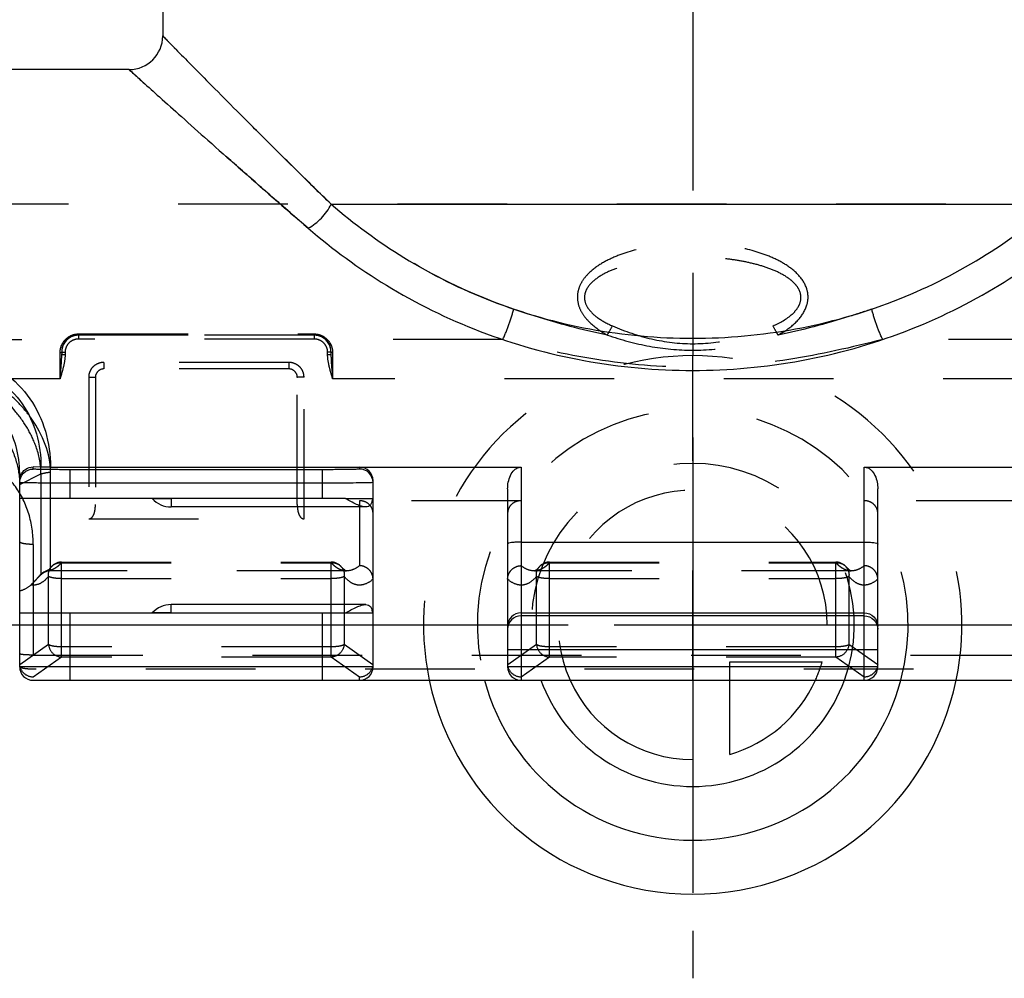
# Model space of a CAD drawing. Header units: millimetres. Extents: x 0 to 1000, y 0 to 1000.
# Tile 2 of 5: x 460 to 519, y 386 to 443. Entities that reach past the tile are written whole.
import ezdxf

# ---------------------------------------------------------------- set-up
doc = ezdxf.new("R2010")
doc.units = ezdxf.units.MM
doc.header["$LTSCALE"] = 65.185185
doc.linetypes.add('CENTER', pattern=[0.6, 0.375, -0.075, 0.075, -0.075])
doc.linetypes.add('HIDDEN', pattern=[0.2, 0.1, -0.1])
for name, color, linetype in [('ACHSEN_S', 7, 'CONTINUOUS'), ('FASEN', 7, 'CONTINUOUS'), ('FLAECHEN', 7, 'CONTINUOUS'), ('KOERPER', 7, 'CONTINUOUS'), ('KONST.EL_MIT_GEO', 7, 'CONTINUOUS'), ('KURVEN', 7, 'CONTINUOUS')]:
    doc.layers.add(name, color=color, linetype=linetype)

msp = doc.modelspace()

# ---------------------------------------------------------------- linework, layer by layer
at = {"layer": 'ACHSEN_S', "color": 40, "linetype": 'CENTER'}
for p, q in [((500, 613.85), (500, 386.15)), ((426.88, 407.15), (573.12, 407.15))]:
    msp.add_line(p, q, dxfattribs=at)
at = {"layer": 'FASEN', "color": 8, "linetype": 'HIDDEN'}
msp.add_line((461.266, 410.124), (460.752, 409.61), dxfattribs=at)
msp.add_open_spline([(456.993, 420.654), (457.445, 420.379), (458.259, 419.681), (459.192, 418.398), (459.821, 416.987), (460, 415.978), (460, 415.489)], degree=3, knots=[0, 0, 0, 0, 0.256166, 0.512076, 0.763119, 1, 1, 1, 1], dxfattribs=at)
at = {"layer": 'FLAECHEN', "color": 7, "linetype": 'Continuous'}
msp.add_line((468.5, 488.204), (468.5, 442.15), dxfattribs=at)
at = {"layer": 'FLAECHEN', "color": 8, "linetype": 'HIDDEN'}
for p, q in [((479.423, 410.359), (461.831, 410.359)), ((509.423, 410.359), (490.577, 410.359))]:
    msp.add_line(p, q, dxfattribs=at)
at = {"layer": 'KOERPER', "color": 40, "linetype": 'CENTER'}
msp.add_line((500, 463.15), (500, 442.045), dxfattribs=at)
at = {"layer": 'KOERPER', "color": 7, "linetype": 'Continuous'}
for p, q in [((466.5, 440.15), (454.688, 440.15)), ((469, 414.659), (469, 414.159)), ((480.565, 414.159), (469, 414.159)), ((480.565, 408.359), (469, 408.359)), ((469, 407.859), (469, 408.359))]:
    msp.add_line(p, q, dxfattribs=at)
at = {"layer": 'KOERPER', "color": 8, "linetype": 'HIDDEN'}
for p, q in [((567.2, 432.15), (432.8, 432.15)), ((467.882, 414.659), (469, 414.659)), ((469, 407.859), (467.882, 407.859))]:
    msp.add_line(p, q, dxfattribs=at)
at = {"layer": 'KOERPER', "color": 7, "linetype": 'Continuous'}
for centre, start, end in [((469, 415.659), 221.81031, 270), ((469, 406.859), 90, 138.18969)]:
    msp.add_arc(centre, 1.5, start, end, dxfattribs=at)
at = {"layer": 'KONST.EL_MIT_GEO', "color": 7, "linetype": 'Continuous'}
for p, q in [((478.512, 432.15), (521.488, 432.15)), ((460, 404.659), (460, 416.164)), ((460.8, 416.411), (460.8, 416.535)), ((461.266, 416.526), (460.8, 416.535)), ((461.832, 416.522), (489.8, 416.522)), ((478, 416.372), (463, 416.372)), ((463, 414.659), (463, 416.372)), ((478, 414.659), (478, 416.372)), ((480.2, 416.522), (480.2, 416.411)), ((489.8, 416.522), (489.8, 403.859)), ((510.2, 416.522), (538.168, 416.522)), ((510.2, 403.859), (510.2, 416.522)), ((478, 415.573), (463, 415.573)), ((481, 404.659), (481, 415.727)), ((489, 415.233), (489, 404.659)), ((511, 404.659), (511, 415.233)), ((479.359, 414.659), (460, 414.659)), ((481, 414.659), (480.968, 414.659)), ((489.8, 412.074), (510.2, 412.074)), ((460, 407.859), (479.359, 407.859)), ((463, 403.859), (463, 407.859)), ((478, 403.859), (478, 407.859)), ((480.968, 407.859), (481, 407.859)), ((489.8, 407.872), (510.2, 407.872)), ((510.2, 407.69), (489.8, 407.69)), ((489, 405.698), (511, 405.698)), ((481, 404.659), (460, 404.659)), ((511, 404.659), (489, 404.659)), ((460.8, 403.859), (539.2, 403.859))]:
    msp.add_line(p, q, dxfattribs=at)
at = {"layer": 'KONST.EL_MIT_GEO', "color": 8, "linetype": 'HIDDEN'}
for p, q in [((463.5, 424.44), (477.5, 424.44)), ((463.5, 424.44), (463.5, 424.137)), ((463.5, 424.393), (477.5, 424.393)), ((477.5, 424.367), (463.5, 424.367)), ((477.5, 424.44), (477.5, 424.137)), ((453.616, 424.109), (462.719, 424.109)), ((477.5, 424.137), (463.5, 424.137)), ((488.709, 424.109), (478.281, 424.109)), ((521.719, 424.109), (511.291, 424.109)), ((462.4, 421.78), (462.4, 423.336)), ((462.5, 423.369), (462.5, 423.229)), ((462.7, 423.353), (462.7, 423.216)), ((478.3, 423.216), (478.3, 423.353)), ((478.5, 423.372), (478.5, 423.23)), ((478.6, 423.336), (478.6, 421.78)), ((476, 422.746), (465, 422.746)), ((465, 422.746), (465, 422.359)), ((476, 422.746), (476, 422.359)), ((476, 422.359), (465, 422.359)), ((462.4, 421.78), (458.023, 421.78)), ((464.1, 421.875), (464.1, 413.446)), ((464.5, 421.859), (464.5, 414.307)), ((476.5, 414.307), (476.5, 421.859)), ((476.9, 413.446), (476.9, 421.875)), ((521.4, 421.78), (478.6, 421.78)), ((460, 415.489), (461.266, 416.133)), ((461.266, 416.133), (461.266, 410.124)), ((461.831, 410.359), (461.831, 416.221)), ((479.359, 414.659), (480.968, 414.659)), ((489.8, 414.53), (480.2, 414.53)), ((480.2, 414.53), (480.2, 410.671)), ((519.8, 414.53), (510.2, 414.53)), ((464.1, 413.446), (476.9, 413.446)), ((460.8, 411.933), (460.8, 403.859)), ((462.489, 410.88), (478.51, 410.88)), ((462.489, 405.237), (462.489, 410.88)), ((462.49, 410.847), (478.511, 410.847)), ((478.51, 405.237), (478.51, 410.88)), ((491.489, 410.88), (508.51, 410.88)), ((491.489, 405.237), (491.489, 410.88)), ((491.489, 410.847), (508.511, 410.847)), ((508.51, 405.237), (508.51, 410.88)), ((479.127, 410.589), (479.128, 410.588)), ((479.333, 410.395), (479.295, 410.422)), ((479.423, 410.359), (479.418, 410.359)), ((479.423, 410.359), (479.418, 410.359)), ((490.588, 410.359), (490.577, 410.359)), ((490.582, 410.359), (490.577, 410.359)), ((490.589, 410.359), (490.582, 410.359)), ((490.589, 410.36), (490.589, 410.36)), ((490.872, 410.589), (490.873, 410.589)), ((509.127, 410.589), (509.128, 410.588)), ((509.333, 410.395), (509.295, 410.422)), ((509.423, 410.359), (509.418, 410.359)), ((509.423, 410.359), (509.418, 410.359)), ((461.717, 405.978), (461.717, 410.033)), ((462.489, 409.9), (478.51, 409.9)), ((479.283, 410.034), (479.283, 405.978)), ((490.717, 405.978), (490.717, 410.033)), ((491.489, 409.9), (508.51, 409.9)), ((509.283, 410.034), (509.283, 405.978)), ((479.359, 407.859), (480.968, 407.859)), ((460, 407.15), (540, 407.15)), ((461.717, 405.978), (460.004, 404.773)), ((478.51, 405.845), (462.489, 405.845)), ((480.996, 404.773), (479.283, 405.978)), ((490.717, 405.978), (489.004, 404.773)), ((508.51, 405.845), (491.489, 405.845)), ((510.996, 404.773), (509.283, 405.978)), ((460.8, 405.359), (539.2, 405.359)), ((462.489, 405.237), (460.8, 404.048)), ((478.51, 405.237), (462.489, 405.237)), ((480.2, 404.048), (478.51, 405.237)), ((491.489, 405.237), (489.8, 404.048)), ((508.51, 405.237), (491.489, 405.237)), ((510.2, 404.048), (508.51, 405.237)), ((539.2, 404.52), (460.8, 404.52)), ((480.2, 403.859), (480.2, 404.048))]:
    msp.add_line(p, q, dxfattribs=at)
for points in [[(461.659, 410.39), (461.655, 410.388), (461.635, 410.377), (461.619, 410.369), (461.606, 410.364), (461.601, 410.362)], [(461.873, 410.589), (461.869, 410.584), (461.835, 410.545), (461.802, 410.51), (461.771, 410.479), (461.742, 410.452), (461.714, 410.429), (461.689, 410.41), (461.665, 410.394), (461.659, 410.39)], [(479.295, 410.422), (479.253, 410.457), (479.205, 410.503), (479.153, 410.559), (479.128, 410.589)], [(479.412, 410.36), (479.405, 410.361), (479.388, 410.366), (479.364, 410.377), (479.333, 410.395)], [(479.423, 410.359), (479.419, 410.359), (479.415, 410.359), (479.411, 410.36)], [(490.585, 410.359), (490.581, 410.359), (490.577, 410.359)], [(490.872, 410.589), (490.849, 410.561), (490.797, 410.505), (490.749, 410.459), (490.706, 410.423), (490.669, 410.396), (490.637, 410.378), (490.613, 410.367), (490.595, 410.361), (490.589, 410.36)], [(509.295, 410.422), (509.253, 410.457), (509.205, 410.503), (509.153, 410.559), (509.128, 410.589)], [(509.412, 410.36), (509.405, 410.361), (509.388, 410.366), (509.364, 410.377), (509.333, 410.395)], [(509.423, 410.359), (509.419, 410.359), (509.415, 410.359), (509.411, 410.36)]]:
    msp.add_lwpolyline(points, dxfattribs=at)
at = {"layer": 'KONST.EL_MIT_GEO', "color": 7, "linetype": 'Continuous'}
for centre, radius, start, end in [((466.5, 442.15), 2, 270, 360), ((460.803, 415.746), 0.803, 165.24597, 179.99418), ((460.8, 404.659), 0.8, 180, 270), ((480.2, 404.659), 0.8, 270, 360), ((489.8, 404.659), 0.8, 180, 270), ((510.2, 404.659), 0.8, 270, 360)]:
    msp.add_arc(centre, radius, start, end, dxfattribs=at)
at = {"layer": 'KONST.EL_MIT_GEO', "color": 8, "linetype": 'HIDDEN'}
for centre, radius, start, end in [((463.497, 423.369), 0.997, 111.78805, 174.96282), ((477.503, 423.369), 0.997, 5.03657, 68.21196), ((463.531, 423.372), 1.031, 175.09751, 179.99817), ((463.492, 423.369), 0.992, 174.96906, 180.0007), ((463.538, 423.371), 1.038, 166.3549, 175.09354), ((477.462, 423.371), 1.038, 0.02818, 13.51285), ((477.508, 423.369), 0.992, 359.99929, 5.03031), ((359.304, 431.592), 103.562, 354.56351, 354.76177), ((465, 421.859), 0.5, 90.00076, 180.00237), ((476, 421.859), 0.5, 359.99753, 89.99917), ((581.762, 431.598), 103.629, 185.2383, 185.43642), ((455.36, 412.229), 5.396, 29.20882, 30.65772), ((455.339, 412.218), 5.42, 27.64285, 29.2087), ((455.323, 412.209), 5.438, 26.7758, 27.64322), ((455.315, 412.205), 5.447, 26.40684, 26.77593), ((462.489, 410.08), 0.8, 90, 140.43193), ((460.865, 412.278), 2.165, 315.94388, 318.62594), ((478.51, 410.08), 0.8, 39.44779, 90), ((478.56, 409.989), 0.86, 88.4163, 93.31276), ((491.489, 410.08), 0.8, 90, 140.44043), ((489.849, 412.292), 2.186, 316.18628, 318.62288), ((508.51, 410.08), 0.8, 39.44779, 90), ((508.56, 409.989), 0.86, 88.4163, 93.31276), ((461.831, 409.559), 0.8, 90, 135), ((461.824, 409.59), 0.804, 89.48151, 106.12659), ((461.562, 411.35), 0.993, 285.72999, 288.2114), ((478.592, 410.148), 0.694, 39.51174, 44.30716), ((479.423, 411.285), 0.927, 260.84696, 269.70182), ((490.577, 411.287), 0.928, 270.71751, 279.15042), ((490.574, 411.304), 0.945, 279.16096, 283.17184), ((508.592, 410.148), 0.694, 39.51174, 44.30716), ((509.423, 411.285), 0.927, 260.84696, 269.70182)]:
    msp.add_arc(centre, radius, start, end, dxfattribs=at)
at = {"layer": 'KONST.EL_MIT_GEO', "color": 7, "linetype": 'Continuous'}
msp.add_ellipse((480.2, 415.727), major_axis=(0.8, 0), ratio=0.993795, start_param=0, end_param=1.570796, dxfattribs=at)
at = {"layer": 'KONST.EL_MIT_GEO', "color": 8, "linetype": 'HIDDEN'}
for centre, major_axis, start_param, end_param in [((460.8, 405.419), (0.631, 0.965), -3.803685, -3.702383), ((480.2, 405.419), (-0.631, 0.965), -2.580802, -2.4795), ((489.8, 405.419), (0.631, 0.965), -3.803685, -3.702383), ((510.2, 405.419), (-0.631, 0.965), -2.580802, -2.4795)]:
    msp.add_ellipse(centre, major_axis=major_axis, ratio=0.509751, start_param=start_param, end_param=end_param, dxfattribs=at)
for points, knots in [([(478.512, 432.15), (477.833, 432.81), (476.526, 434.09), (474.659, 435.941), (472.972, 437.627), (471.697, 438.91), (470.794, 439.822), (470.218, 440.405), (469.718, 440.912), (469.3, 441.337), (469.004, 441.637), (468.813, 441.831), (468.702, 441.944), (468.621, 442.026), (468.551, 442.1), (468.53, 442.116), (468.497, 442.155), (468.5, 442.15)], [0, 0, 0, 0, 0.200786, 0.3877, 0.557493, 0.706252, 0.771352, 0.829467, 0.879987, 0.922318, 0.955905, 0.969267, 0.980271, 0.988876, 0.995048, 0.998761, 1, 1, 1, 1]), ([(477.147, 430.721), (476.426, 431.343), (475.039, 432.548), (473.054, 434.292), (471.261, 435.882), (469.699, 437.275), (468.558, 438.298), (467.799, 438.979), (467.346, 439.387), (467.012, 439.687), (466.712, 439.961), (466.635, 440.025), (466.484, 440.167), (466.5, 440.15)], [0, 0, 0, 0, 0.200733, 0.387617, 0.557402, 0.706171, 0.829409, 0.879943, 0.922287, 0.955887, 0.980263, 0.995045, 1, 1, 1, 1]), ([(489.358, 425.916), (487.288, 426.616), (483.447, 428.374), (480.029, 430.839), (478.512, 432.15)], [0, 0, 0, 0, 0.521457, 1, 1, 1, 1]), ([(506.301, 425.314), (506.518, 425.562), (506.789, 425.999), (506.88, 426.654), (506.769, 427.298), (506.302, 427.997), (505.515, 428.6), (504.615, 429.05), (503.328, 429.489), (501.635, 429.798), (499.571, 429.878), (497.518, 429.683), (495.855, 429.257), (494.632, 428.687), (494.083, 428.297), (493.845, 428.068)], [0, 0, 0, 0, 0.061312, 0.091407, 0.121216, 0.180851, 0.241918, 0.304092, 0.367026, 0.49415, 0.622113, 0.749883, 0.876321, 0.938664, 1, 1, 1, 1]), ([(505.921, 425.624), (506.031, 425.725), (506.232, 425.946), (506.432, 426.347), (506.447, 426.795), (506.27, 427.199), (505.982, 427.529), (505.516, 427.893), (504.847, 428.233), (503.993, 428.526), (503.107, 428.739), (502.203, 428.886), (500.984, 429.009), (499.45, 429.04), (497.62, 428.89), (496.123, 428.581), (494.991, 428.164), (494.464, 427.87), (494.229, 427.69)], [0, 0, 0, 0, 0.031063, 0.061474, 0.091167, 0.1208, 0.150839, 0.18129, 0.243003, 0.305534, 0.36856, 0.431905, 0.495451, 0.622756, 0.749878, 0.876047, 0.938461, 1, 1, 1, 1]), ([(493.845, 428.068), (493.707, 427.936), (493.456, 427.649), (493.195, 427.137), (493.112, 426.564), (493.239, 425.994), (493.534, 425.484), (494.073, 424.901), (494.577, 424.566), (494.927, 424.376)], [0, 0, 0, 0, 0.123074, 0.244762, 0.36616, 0.489181, 0.614724, 0.742255, 1, 1, 1, 1]), ([(494.229, 427.69), (494.105, 427.595), (493.873, 427.386), (493.612, 426.994), (493.531, 426.521), (493.686, 426.064), (493.988, 425.689), (494.492, 425.277), (494.929, 425.05), (495.228, 424.921)], [0, 0, 0, 0, 0.123506, 0.245058, 0.365539, 0.488283, 0.614302, 0.742203, 1, 1, 1, 1]), ([(488.709, 424.109), (488.849, 424.397), (489.092, 424.991), (489.282, 425.604), (489.358, 425.916)], [0, 0, 0, 0, 0.499455, 1, 1, 1, 1]), ([(494.927, 424.376), (494.452, 424.469), (492.569, 424.884), (490.724, 425.454), (489.358, 425.916)], [0, 0, 0, 0, 0.251586, 1, 1, 1, 1]), ([(510.642, 425.916), (510.19, 425.763), (508.36, 425.161), (506.495, 424.654), (505.073, 424.376)], [0, 0, 0, 0, 0.248029, 1, 1, 1, 1]), ([(511.291, 424.109), (511.151, 424.397), (510.908, 424.991), (510.718, 425.604), (510.642, 425.916)], [0, 0, 0, 0, 0.499455, 1, 1, 1, 1]), ([(494.927, 424.376), (494.952, 424.419), (495.055, 424.599), (495.154, 424.781), (495.228, 424.921)], [0, 0, 0, 0, 0.237523, 1, 1, 1, 1]), ([(495.228, 424.921), (495.979, 424.595), (497.538, 424.056), (500, 423.763), (502.463, 424.056), (504.021, 424.595), (504.772, 424.921)], [0, 0, 0, 0, 0.249875, 0.499998, 0.750124, 1, 1, 1, 1]), ([(505.073, 424.376), (505.048, 424.419), (504.945, 424.599), (504.846, 424.781), (504.772, 424.921)], [0, 0, 0, 0, 0.237527, 1, 1, 1, 1]), ([(505.073, 424.376), (505.187, 424.438), (505.633, 424.697), (506.046, 425.023), (506.301, 425.314)], [0, 0, 0, 0, 0.251836, 1, 1, 1, 1]), ([(462.719, 424.109), (462.817, 424.21), (463.061, 424.38), (463.352, 424.44), (463.5, 424.44)], [0, 0, 0, 0, 0.488664, 1, 1, 1, 1]), ([(462.79, 424.09), (462.879, 424.182), (463.1, 424.337), (463.365, 424.393), (463.5, 424.393)], [0, 0, 0, 0, 0.486285, 1, 1, 1, 1]), ([(477.5, 424.44), (477.648, 424.44), (477.939, 424.38), (478.183, 424.21), (478.281, 424.109)], [0, 0, 0, 0, 0.511542, 1, 1, 1, 1]), ([(477.5, 424.393), (477.635, 424.393), (477.9, 424.337), (478.121, 424.181), (478.21, 424.09)], [0, 0, 0, 0, 0.513937, 1, 1, 1, 1]), ([(494.927, 424.376), (495.743, 424.096), (497.412, 423.637), (500, 423.388), (502.588, 423.637), (504.257, 424.096), (505.073, 424.376)], [0, 0, 0, 0, 0.250042, 0.5, 0.749958, 1, 1, 1, 1]), ([(462.4, 423.336), (462.4, 423.478), (462.457, 423.765), (462.62, 424.008), (462.719, 424.109)], [0, 0, 0, 0, 0.502131, 1, 1, 1, 1]), ([(463.5, 424.137), (463.397, 424.137), (463.188, 424.097), (462.922, 423.925), (462.742, 423.664), (462.7, 423.456), (462.7, 423.353)], [0, 0, 0, 0, 0.250731, 0.500812, 0.750356, 1, 1, 1, 1]), ([(462.719, 424.109), (462.726, 424.104), (462.746, 424.091), (462.778, 424.079), (462.79, 424.09)], [0, 0, 0, 0, 0.348159, 1, 1, 1, 1]), ([(478.3, 423.353), (478.3, 423.456), (478.258, 423.664), (478.078, 423.925), (477.812, 424.097), (477.603, 424.137), (477.5, 424.137)], [0, 0, 0, 0, 0.249644, 0.499188, 0.749269, 1, 1, 1, 1]), ([(478.281, 424.109), (478.274, 424.104), (478.254, 424.091), (478.222, 424.079), (478.21, 424.09)], [0, 0, 0, 0, 0.34816, 1, 1, 1, 1]), ([(478.281, 424.109), (478.38, 424.008), (478.543, 423.765), (478.6, 423.478), (478.6, 423.336)], [0, 0, 0, 0, 0.497969, 1, 1, 1, 1]), ([(511.291, 424.109), (509.448, 423.638), (505.725, 422.793), (500.001, 422.296), (494.276, 422.793), (490.552, 423.638), (488.709, 424.109)], [0, 0, 0, 0, 0.249518, 0.499969, 0.750433, 1, 1, 1, 1]), ([(462.4, 423.336), (462.424, 423.336), (462.456, 423.338), (462.5, 423.359), (462.5, 423.372)], [0, 0, 0, 0, 0.648415, 1, 1, 1, 1]), ([(462.433, 422.137), (462.442, 422.229), (462.473, 422.592), (462.5, 422.957), (462.5, 423.23)], [0, 0, 0, 0, 0.251448, 1, 1, 1, 1]), ([(462.5, 423.369), (462.5, 423.364), (462.53, 423.363), (462.563, 423.356), (462.629, 423.354), (462.674, 423.353), (462.7, 423.353)], [0, 0, 0, 0, 0.081761, 0.298342, 0.620508, 1, 1, 1, 1]), ([(462.5, 423.23), (462.5, 423.229), (462.507, 423.227), (462.524, 423.223), (462.567, 423.219), (462.627, 423.217), (462.674, 423.216), (462.7, 423.216)], [0, 0, 0, 0, 0.023587, 0.081554, 0.297896, 0.620205, 1, 1, 1, 1]), ([(462.7, 423.216), (462.7, 423.03), (462.647, 422.658), (462.551, 422.298), (462.5, 422.119)], [0, 0, 0, 0, 0.499388, 1, 1, 1, 1]), ([(478.5, 423.369), (478.5, 423.364), (478.47, 423.363), (478.437, 423.356), (478.371, 423.354), (478.326, 423.353), (478.3, 423.353)], [0, 0, 0, 0, 0.081761, 0.298343, 0.620509, 1, 1, 1, 1]), ([(478.3, 423.216), (478.326, 423.216), (478.373, 423.217), (478.433, 423.219), (478.476, 423.223), (478.493, 423.227), (478.5, 423.229), (478.5, 423.23)], [0, 0, 0, 0, 0.379795, 0.702104, 0.918446, 0.976413, 1, 1, 1, 1]), ([(478.5, 422.119), (478.449, 422.298), (478.353, 422.658), (478.3, 423.03), (478.3, 423.216)], [0, 0, 0, 0, 0.500613, 1, 1, 1, 1]), ([(478.6, 423.336), (478.576, 423.336), (478.544, 423.338), (478.5, 423.359), (478.5, 423.372)], [0, 0, 0, 0, 0.648414, 1, 1, 1, 1]), ([(478.5, 423.23), (478.5, 423.14), (478.51, 422.774), (478.542, 422.41), (478.567, 422.137)], [0, 0, 0, 0, 0.248499, 1, 1, 1, 1]), ([(465, 422.746), (464.885, 422.746), (464.652, 422.702), (464.353, 422.512), (464.149, 422.223), (464.1, 421.99), (464.1, 421.875)], [0, 0, 0, 0, 0.250168, 0.500217, 0.750173, 1, 1, 1, 1]), ([(476.9, 421.875), (476.9, 421.99), (476.851, 422.223), (476.647, 422.512), (476.348, 422.702), (476.115, 422.746), (476, 422.746)], [0, 0, 0, 0, 0.249826, 0.499784, 0.749832, 1, 1, 1, 1]), ([(461.265, 416.133), (461.266, 416.646), (461.089, 417.571), (460.523, 418.793), (459.559, 420.173), (458.57, 421.022), (457.835, 421.447)], [0, 0, 0, 0, 0.234126, 0.420627, 0.612321, 1, 1, 1, 1]), ([(461.831, 416.221), (461.831, 417.338), (461.24, 418.76), (460.172, 420.102), (459.313, 420.962), (458.559, 421.493), (458.023, 421.78)], [0, 0, 0, 0, 0.479582, 0.608617, 0.738767, 1, 1, 1, 1]), ([(464.1, 421.875), (464.151, 421.875), (464.225, 421.874), (464.319, 421.872), (464.38, 421.87), (464.428, 421.868), (464.467, 421.866), (464.485, 421.862), (464.5, 421.861), (464.5, 421.859)], [0, 0, 0, 0, 0.381708, 0.554257, 0.705416, 0.829527, 0.922041, 0.979244, 1, 1, 1, 1]), ([(476.9, 421.875), (476.849, 421.875), (476.775, 421.874), (476.681, 421.872), (476.62, 421.87), (476.572, 421.868), (476.533, 421.866), (476.515, 421.862), (476.5, 421.861), (476.5, 421.859)], [0, 0, 0, 0, 0.381708, 0.554257, 0.705416, 0.829527, 0.922041, 0.979244, 1, 1, 1, 1]), ([(460.8, 411.933), (460.8, 412.544), (460.637, 413.766), (459.832, 415.433), (458.506, 416.734), (457.381, 417.264), (456.792, 417.439)], [0, 0, 0, 0, 0.250892, 0.498743, 0.747254, 1, 1, 1, 1]), ([(461.266, 416.133), (461.306, 416.141), (461.392, 416.157), (461.527, 416.19), (461.675, 416.218), (461.779, 416.222), (461.831, 416.222)], [0, 0, 0, 0, 0.212228, 0.459701, 0.726517, 1, 1, 1, 1]), ([(481, 413.787), (481, 413.881), (480.959, 414.075), (480.784, 414.322), (480.518, 414.49), (480.307, 414.53), (480.2, 414.53)], [0, 0, 0, 0, 0.235123, 0.478542, 0.734493, 1, 1, 1, 1]), ([(489.8, 414.53), (489.693, 414.53), (489.482, 414.49), (489.216, 414.322), (489.041, 414.075), (489, 413.881), (489, 413.787)], [0, 0, 0, 0, 0.265508, 0.521456, 0.764876, 1, 1, 1, 1]), ([(511, 413.787), (511, 413.881), (510.959, 414.075), (510.784, 414.322), (510.518, 414.49), (510.307, 414.53), (510.2, 414.53)], [0, 0, 0, 0, 0.235123, 0.478542, 0.734493, 1, 1, 1, 1]), ([(464.1, 413.446), (464.158, 413.446), (464.26, 413.49), (464.35, 413.599), (464.406, 413.707), (464.457, 413.857), (464.493, 414.058), (464.5, 414.222), (464.5, 414.307)], [0, 0, 0, 0, 0.169085, 0.293577, 0.408538, 0.522128, 0.754623, 1, 1, 1, 1]), ([(476.5, 414.307), (476.5, 414.222), (476.507, 414.058), (476.543, 413.857), (476.594, 413.707), (476.65, 413.599), (476.74, 413.49), (476.842, 413.446), (476.9, 413.446)], [0, 0, 0, 0, 0.24538, 0.477878, 0.59147, 0.706433, 0.830928, 1, 1, 1, 1]), ([(460.8, 411.933), (460.698, 411.933), (460.51, 411.939), (460.255, 411.972), (460.099, 412.005), (460, 412.058), (460, 412.087)], [0, 0, 0, 0, 0.367874, 0.681944, 0.898538, 1, 1, 1, 1]), ([(461.873, 410.589), (461.945, 410.677), (462.138, 410.819), (462.374, 410.855), (462.489, 410.847)], [0, 0, 0, 0, 0.493802, 1, 1, 1, 1]), ([(478.704, 410.655), (478.687, 410.669), (478.619, 410.73), (478.556, 410.795), (478.511, 410.847)], [0, 0, 0, 0, 0.240217, 1, 1, 1, 1]), ([(478.728, 410.831), (478.762, 410.824), (478.895, 410.784), (479.017, 410.706), (479.089, 410.632)], [0, 0, 0, 0, 0.253816, 1, 1, 1, 1]), ([(490.873, 410.589), (490.945, 410.677), (491.138, 410.819), (491.374, 410.855), (491.489, 410.847)], [0, 0, 0, 0, 0.493798, 1, 1, 1, 1]), ([(508.704, 410.655), (508.687, 410.669), (508.619, 410.73), (508.556, 410.795), (508.511, 410.847)], [0, 0, 0, 0, 0.240217, 1, 1, 1, 1]), ([(508.728, 410.831), (508.762, 410.824), (508.895, 410.784), (509.017, 410.706), (509.089, 410.632)], [0, 0, 0, 0, 0.253816, 1, 1, 1, 1]), ([(461.717, 410.033), (461.704, 410.132), (461.717, 410.334), (461.811, 410.514), (461.873, 410.589)], [0, 0, 0, 0, 0.504858, 1, 1, 1, 1]), ([(462.076, 410.498), (462.059, 410.489), (461.994, 410.453), (461.925, 410.424), (461.873, 410.407)], [0, 0, 0, 0, 0.256953, 1, 1, 1, 1]), ([(462.283, 410.644), (462.266, 410.63), (462.2, 410.577), (462.13, 410.529), (462.076, 410.498)], [0, 0, 0, 0, 0.259647, 1, 1, 1, 1]), ([(478.895, 410.515), (478.878, 410.525), (478.812, 410.568), (478.749, 410.616), (478.704, 410.655)], [0, 0, 0, 0, 0.241562, 1, 1, 1, 1]), ([(479.275, 410.37), (479.21, 410.381), (479.124, 410.405), (479.042, 410.439), (479.022, 410.448)], [0, 0, 0, 0, 0.743754, 1, 1, 1, 1]), ([(479.128, 410.588), (479.19, 410.513), (479.283, 410.333), (479.296, 410.131), (479.283, 410.033)], [0, 0, 0, 0, 0.49508, 1, 1, 1, 1]), ([(480.2, 410.671), (480.081, 410.576), (479.839, 410.422), (479.554, 410.359), (479.423, 410.359)], [0, 0, 0, 0, 0.536071, 1, 1, 1, 1]), ([(481, 409.868), (481, 409.97), (480.957, 410.179), (480.778, 410.442), (480.513, 410.621), (480.304, 410.668), (480.2, 410.671)], [0, 0, 0, 0, 0.246965, 0.497099, 0.748907, 1, 1, 1, 1]), ([(489, 409.868), (489, 409.97), (489.043, 410.179), (489.222, 410.442), (489.487, 410.621), (489.696, 410.668), (489.8, 410.671)], [0, 0, 0, 0, 0.246966, 0.497099, 0.748907, 1, 1, 1, 1]), ([(490.577, 410.359), (490.446, 410.359), (490.161, 410.422), (489.919, 410.576), (489.8, 410.671)], [0, 0, 0, 0, 0.463929, 1, 1, 1, 1]), ([(490.717, 410.033), (490.704, 410.132), (490.717, 410.334), (490.81, 410.514), (490.872, 410.589)], [0, 0, 0, 0, 0.504854, 1, 1, 1, 1]), ([(491.11, 410.518), (491.084, 410.503), (490.983, 410.445), (490.873, 410.403), (490.789, 410.383)], [0, 0, 0, 0, 0.260777, 1, 1, 1, 1]), ([(491.3, 410.659), (491.285, 410.645), (491.224, 410.595), (491.16, 410.549), (491.11, 410.518)], [0, 0, 0, 0, 0.259, 1, 1, 1, 1]), ([(508.895, 410.515), (508.878, 410.525), (508.812, 410.568), (508.749, 410.616), (508.704, 410.655)], [0, 0, 0, 0, 0.241562, 1, 1, 1, 1]), ([(509.275, 410.37), (509.21, 410.381), (509.124, 410.405), (509.042, 410.439), (509.022, 410.448)], [0, 0, 0, 0, 0.743754, 1, 1, 1, 1]), ([(509.128, 410.588), (509.19, 410.513), (509.283, 410.333), (509.296, 410.131), (509.283, 410.033)], [0, 0, 0, 0, 0.49508, 1, 1, 1, 1]), ([(510.2, 410.671), (510.081, 410.576), (509.839, 410.422), (509.554, 410.359), (509.423, 410.359)], [0, 0, 0, 0, 0.536071, 1, 1, 1, 1]), ([(511, 409.868), (511, 409.97), (510.957, 410.179), (510.778, 410.442), (510.513, 410.621), (510.304, 410.668), (510.2, 410.671)], [0, 0, 0, 0, 0.246965, 0.497099, 0.748907, 1, 1, 1, 1]), ([(461.303, 409.661), (461.206, 409.601), (460.996, 409.511), (460.768, 409.506), (460.66, 409.524)], [0, 0, 0, 0, 0.512564, 1, 1, 1, 1]), ([(461.266, 410.166), (461.2, 410.101), (461.029, 409.915), (460.865, 409.723), (460.752, 409.61)], [0, 0, 0, 0, 0.366904, 1, 1, 1, 1]), ([(461.717, 410.033), (461.684, 409.994), (461.561, 409.855), (461.418, 409.731), (461.303, 409.661)], [0, 0, 0, 0, 0.273129, 1, 1, 1, 1]), ([(462.489, 409.9), (462.404, 409.9), (462.241, 409.906), (462.017, 409.931), (461.844, 409.969), (461.747, 410.008), (461.717, 410.033)], [0, 0, 0, 0, 0.325138, 0.617353, 0.848535, 1, 1, 1, 1]), ([(479.283, 410.033), (479.253, 410.008), (479.156, 409.969), (478.983, 409.931), (478.759, 409.906), (478.596, 409.9), (478.51, 409.9)], [0, 0, 0, 0, 0.151613, 0.382919, 0.675131, 1, 1, 1, 1]), ([(480.048, 409.525), (479.909, 409.549), (479.615, 409.679), (479.392, 409.903), (479.283, 410.034)], [0, 0, 0, 0, 0.453731, 1, 1, 1, 1]), ([(481, 409.868), (480.858, 409.744), (480.566, 409.542), (480.204, 409.498), (480.048, 409.525)], [0, 0, 0, 0, 0.543536, 1, 1, 1, 1]), ([(489.952, 409.525), (489.796, 409.498), (489.434, 409.542), (489.142, 409.744), (489, 409.868)], [0, 0, 0, 0, 0.456465, 1, 1, 1, 1]), ([(490.717, 410.033), (490.609, 409.902), (490.385, 409.679), (490.091, 409.549), (489.952, 409.525)], [0, 0, 0, 0, 0.546183, 1, 1, 1, 1]), ([(491.489, 409.9), (491.404, 409.9), (491.241, 409.906), (491.017, 409.931), (490.844, 409.969), (490.747, 410.008), (490.717, 410.033)], [0, 0, 0, 0, 0.325138, 0.617353, 0.848535, 1, 1, 1, 1]), ([(509.283, 410.033), (509.253, 410.008), (509.156, 409.969), (508.983, 409.931), (508.759, 409.906), (508.596, 409.9), (508.51, 409.9)], [0, 0, 0, 0, 0.151613, 0.382919, 0.675131, 1, 1, 1, 1]), ([(510.048, 409.525), (509.909, 409.549), (509.615, 409.679), (509.392, 409.903), (509.283, 410.034)], [0, 0, 0, 0, 0.453731, 1, 1, 1, 1]), ([(511, 409.868), (510.858, 409.744), (510.566, 409.542), (510.204, 409.498), (510.048, 409.525)], [0, 0, 0, 0, 0.543536, 1, 1, 1, 1]), ([(460, 409.186), (460.057, 409.195), (460.3, 409.255), (460.518, 409.396), (460.66, 409.524)], [0, 0, 0, 0, 0.232224, 1, 1, 1, 1]), ([(460.752, 409.61), (460.744, 409.603), (460.714, 409.573), (460.683, 409.544), (460.66, 409.524)], [0, 0, 0, 0, 0.265268, 1, 1, 1, 1]), ([(461.717, 405.978), (461.736, 405.788), (461.916, 405.412), (462.301, 405.245), (462.489, 405.237)], [0, 0, 0, 0, 0.502853, 1, 1, 1, 1]), ([(462.489, 405.845), (462.404, 405.845), (462.241, 405.851), (462.017, 405.876), (461.844, 405.915), (461.747, 405.953), (461.717, 405.978)], [0, 0, 0, 0, 0.324869, 0.617081, 0.848387, 1, 1, 1, 1]), ([(479.283, 405.978), (479.264, 405.788), (479.084, 405.412), (478.699, 405.245), (478.51, 405.237)], [0, 0, 0, 0, 0.502853, 1, 1, 1, 1]), ([(479.283, 405.978), (479.253, 405.953), (479.156, 405.915), (478.983, 405.876), (478.759, 405.851), (478.596, 405.845), (478.51, 405.845)], [0, 0, 0, 0, 0.151613, 0.382919, 0.675131, 1, 1, 1, 1]), ([(490.717, 405.978), (490.736, 405.788), (490.916, 405.412), (491.301, 405.245), (491.489, 405.237)], [0, 0, 0, 0, 0.502853, 1, 1, 1, 1]), ([(491.489, 405.845), (491.404, 405.845), (491.241, 405.851), (491.017, 405.876), (490.844, 405.915), (490.747, 405.953), (490.717, 405.978)], [0, 0, 0, 0, 0.324869, 0.617081, 0.848387, 1, 1, 1, 1]), ([(509.283, 405.978), (509.264, 405.788), (509.084, 405.412), (508.699, 405.245), (508.51, 405.237)], [0, 0, 0, 0, 0.502853, 1, 1, 1, 1]), ([(509.283, 405.978), (509.253, 405.953), (509.156, 405.915), (508.983, 405.876), (508.759, 405.851), (508.596, 405.845), (508.51, 405.845)], [0, 0, 0, 0, 0.151613, 0.382919, 0.675131, 1, 1, 1, 1]), ([(460.8, 405.359), (460.698, 405.359), (460.509, 405.362), (460.286, 405.374), (460.143, 405.388), (460.068, 405.4), (460.026, 405.409), (460, 405.422), (460, 405.429)], [0, 0, 0, 0, 0.379125, 0.700432, 0.823941, 0.916289, 0.974655, 1, 1, 1, 1]), ([(460.8, 404.52), (460.698, 404.52), (460.508, 404.526), (460.261, 404.552), (460.099, 404.587), (460.02, 404.623), (460, 404.648), (460, 404.659)], [0, 0, 0, 0, 0.368921, 0.68354, 0.899303, 0.962485, 1, 1, 1, 1]), ([(460.8, 404.048), (460.608, 404.052), (460.215, 404.205), (460.024, 404.582), (460.004, 404.773)], [0, 0, 0, 0, 0.501103, 1, 1, 1, 1]), ([(480.996, 404.773), (480.976, 404.582), (480.785, 404.205), (480.392, 404.052), (480.2, 404.048)], [0, 0, 0, 0, 0.498897, 1, 1, 1, 1]), ([(489.8, 404.048), (489.608, 404.052), (489.215, 404.205), (489.024, 404.582), (489.004, 404.773)], [0, 0, 0, 0, 0.501103, 1, 1, 1, 1]), ([(510.996, 404.773), (510.976, 404.582), (510.785, 404.205), (510.392, 404.052), (510.2, 404.048)], [0, 0, 0, 0, 0.498897, 1, 1, 1, 1])]:
    msp.add_open_spline(points, degree=3, knots=knots, dxfattribs=at)
at = {"layer": 'KONST.EL_MIT_GEO', "color": 7, "linetype": 'Continuous'}
for points, knots in [([(468.5, 442.15), (468.564, 442.082), (468.824, 441.824), (469.385, 441.248), (470.294, 440.329), (471.503, 439.105), (472.972, 437.627), (475.328, 435.272), (477.2, 433.425), (478.512, 432.15)], [0, 0, 0, 0, 0.019725, 0.077667, 0.170508, 0.293723, 0.442486, 0.612282, 1, 1, 1, 1]), ([(466.5, 440.15), (466.568, 440.086), (466.845, 439.843), (467.442, 439.298), (468.41, 438.431), (469.698, 437.276), (471.261, 435.882), (473.766, 433.661), (475.755, 431.921), (477.147, 430.721)], [0, 0, 0, 0, 0.019734, 0.077698, 0.170566, 0.293804, 0.442577, 0.612366, 1, 1, 1, 1]), ([(477.147, 430.721), (477.439, 430.878), (477.968, 431.3), (478.364, 431.849), (478.512, 432.15)], [0, 0, 0, 0, 0.496624, 1, 1, 1, 1]), ([(478.511, 432.15), (479.864, 430.981), (482.884, 428.76), (488.06, 426.187), (493.878, 424.55), (499.998, 423.998), (506.119, 424.55), (511.938, 426.186), (517.115, 428.759), (520.135, 430.981), (521.488, 432.15)], [0, 0, 0, 0, 0.114642, 0.239239, 0.368698, 0.499967, 0.631239, 0.760706, 0.88532, 1, 1, 1, 1]), ([(477.147, 430.721), (478.599, 429.47), (481.834, 427.108), (487.357, 424.388), (493.526, 422.659), (499.998, 422.075), (506.471, 422.659), (512.641, 424.387), (518.164, 427.108), (521.401, 429.47), (522.853, 430.721)], [0, 0, 0, 0, 0.115635, 0.240453, 0.369475, 0.499968, 0.630463, 0.759494, 0.884327, 1, 1, 1, 1]), ([(457.113, 423.104), (457.818, 422.89), (459.153, 422.236), (460.703, 420.663), (461.634, 418.684), (461.83, 417.243), (461.832, 416.522)], [0, 0, 0, 0, 0.255386, 0.503908, 0.750382, 1, 1, 1, 1]), ([(456.939, 422.591), (457.587, 422.393), (458.816, 421.794), (460.242, 420.346), (461.095, 418.52), (461.268, 417.19), (461.266, 416.526)], [0, 0, 0, 0, 0.254976, 0.503524, 0.750212, 1, 1, 1, 1]), ([(460, 416.164), (460, 416.701), (459.864, 417.776), (459.186, 419.254), (458.045, 420.422), (457.061, 420.9), (456.545, 421.057)], [0, 0, 0, 0, 0.251373, 0.499355, 0.747514, 1, 1, 1, 1]), ([(460, 415.611), (460, 415.815), (460.171, 416.24), (460.596, 416.411), (460.8, 416.411)], [0, 0, 0, 0, 0.499973, 1, 1, 1, 1]), ([(460.026, 415.95), (460.052, 416.048), (460.138, 416.225), (460.393, 416.465), (460.646, 416.537), (460.8, 416.535)], [0, 0, 0, 0, 0.292505, 0.553027, 1, 1, 1, 1]), ([(463, 416.372), (462.857, 416.372), (462.576, 416.373), (462.169, 416.375), (461.793, 416.378), (461.464, 416.383), (461.225, 416.388), (461.066, 416.392), (460.973, 416.395), (460.903, 416.4), (460.846, 416.401), (460.822, 416.407), (460.8, 416.407), (460.8, 416.411)], [0, 0, 0, 0, 0.194987, 0.382482, 0.555279, 0.706739, 0.831049, 0.881482, 0.923443, 0.956518, 0.980407, 0.994887, 1, 1, 1, 1]), ([(461.832, 416.522), (461.78, 416.522), (461.591, 416.522), (461.403, 416.524), (461.266, 416.526)], [0, 0, 0, 0, 0.278047, 1, 1, 1, 1]), ([(480.2, 416.411), (480.2, 416.407), (480.178, 416.407), (480.154, 416.401), (480.097, 416.4), (480.027, 416.395), (479.934, 416.392), (479.775, 416.388), (479.536, 416.383), (479.207, 416.378), (478.831, 416.375), (478.424, 416.373), (478.143, 416.372), (478, 416.372)], [0, 0, 0, 0, 0.005113, 0.019593, 0.043482, 0.076557, 0.118517, 0.168951, 0.293261, 0.444721, 0.617519, 0.805013, 1, 1, 1, 1]), ([(481, 415.611), (481, 415.815), (480.829, 416.24), (480.404, 416.411), (480.2, 416.411)], [0, 0, 0, 0, 0.499973, 1, 1, 1, 1]), ([(489, 415.233), (489, 415.369), (489.025, 415.642), (489.148, 416.037), (489.348, 416.331), (489.584, 416.49), (489.728, 416.522), (489.8, 416.522)], [0, 0, 0, 0, 0.245607, 0.492292, 0.741963, 0.87007, 1, 1, 1, 1]), ([(510.2, 416.522), (510.272, 416.522), (510.416, 416.49), (510.652, 416.331), (510.852, 416.037), (510.975, 415.642), (511, 415.369), (511, 415.233)], [0, 0, 0, 0, 0.12993, 0.258038, 0.507708, 0.754393, 1, 1, 1, 1]), ([(463, 415.573), (462.805, 415.573), (462.422, 415.573), (461.867, 415.575), (461.355, 415.579), (460.964, 415.583), (460.688, 415.586), (460.514, 415.589), (460.363, 415.593), (460.237, 415.596), (460.139, 415.599), (460.073, 415.602), (460.035, 415.605), (460.016, 415.607), (460.007, 415.609), (460, 415.61), (460, 415.611)], [0, 0, 0, 0, 0.195026, 0.382557, 0.555386, 0.706873, 0.772754, 0.831201, 0.88164, 0.923599, 0.956663, 0.980532, 0.988939, 0.994974, 0.998639, 1, 1, 1, 1]), ([(480.898, 415.601), (480.763, 415.595), (480.406, 415.588), (479.44, 415.575), (478.609, 415.573), (478, 415.573)], [0, 0, 0, 0, 0.139236, 0.369799, 1, 1, 1, 1]), ([(481, 415.611), (481, 415.609), (480.987, 415.608), (480.972, 415.605), (480.937, 415.603), (480.913, 415.602), (480.898, 415.601)], [0, 0, 0, 0, 0.067081, 0.255401, 0.566592, 1, 1, 1, 1]), ([(480.565, 414.159), (480.479, 414.159), (480.291, 414.199), (479.884, 414.363), (479.575, 414.536), (479.359, 414.659)], [0, 0, 0, 0, 0.194864, 0.432844, 1, 1, 1, 1]), ([(480.968, 414.659), (480.958, 414.584), (480.934, 414.452), (480.857, 414.279), (480.724, 414.173), (480.618, 414.159), (480.565, 414.159)], [0, 0, 0, 0, 0.315895, 0.565595, 0.776989, 1, 1, 1, 1]), ([(489.8, 412.074), (489.698, 412.074), (489.508, 412.068), (489.262, 412.046), (489.099, 412.015), (489.021, 411.985), (489, 411.963), (489, 411.954)], [0, 0, 0, 0, 0.371986, 0.688717, 0.904497, 0.966119, 1, 1, 1, 1]), ([(510.2, 412.074), (510.302, 412.074), (510.492, 412.068), (510.738, 412.046), (510.901, 412.015), (510.979, 411.985), (511, 411.963), (511, 411.954)], [0, 0, 0, 0, 0.371986, 0.688717, 0.904497, 0.966119, 1, 1, 1, 1]), ([(479.359, 407.859), (479.575, 407.981), (479.884, 408.154), (480.291, 408.318), (480.479, 408.359), (480.565, 408.359)], [0, 0, 0, 0, 0.56717, 0.805142, 1, 1, 1, 1]), ([(480.565, 408.359), (480.618, 408.359), (480.724, 408.344), (480.857, 408.238), (480.934, 408.066), (480.958, 407.933), (480.968, 407.859)], [0, 0, 0, 0, 0.223039, 0.434424, 0.684075, 1, 1, 1, 1]), ([(489.8, 407.872), (489.596, 407.872), (489.171, 407.702), (489, 407.278), (489, 407.075)], [0, 0, 0, 0, 0.500674, 1, 1, 1, 1]), ([(489.8, 407.69), (489.596, 407.69), (489.171, 407.521), (489, 407.097), (489, 406.894)], [0, 0, 0, 0, 0.500674, 1, 1, 1, 1]), ([(510.2, 407.872), (510.404, 407.872), (510.829, 407.702), (511, 407.278), (511, 407.075)], [0, 0, 0, 0, 0.500674, 1, 1, 1, 1]), ([(510.2, 407.69), (510.404, 407.69), (510.829, 407.521), (511, 407.097), (511, 406.894)], [0, 0, 0, 0, 0.500674, 1, 1, 1, 1])]:
    msp.add_open_spline(points, degree=3, knots=knots, dxfattribs=at)
at = {"layer": 'KONST.EL_MIT_GEO', "color": 8, "linetype": 'HIDDEN'}
for points in [[(504.772, 424.921), (505.184, 425.099), (505.59, 425.32), (505.921, 425.624)], [(463.5, 424.367), (463.373, 424.367), (463.244, 424.342), (463.127, 424.295)], [(477.873, 424.295), (477.756, 424.342), (477.627, 424.367), (477.5, 424.367)], [(462.529, 423.616), (462.572, 423.791), (462.665, 423.96), (462.79, 424.09)], [(478.21, 424.09), (478.336, 423.96), (478.429, 423.79), (478.471, 423.614)], [(462.5, 422.119), (462.468, 422.006), (462.434, 421.893), (462.4, 421.78)], [(478.6, 421.78), (478.566, 421.893), (478.532, 422.006), (478.5, 422.119)], [(478.584, 410.848), (478.632, 410.847), (478.681, 410.841), (478.728, 410.831)], [(508.584, 410.848), (508.632, 410.847), (508.681, 410.841), (508.728, 410.831)], [(461.266, 410.166), (461.358, 410.257), (461.476, 410.326), (461.601, 410.362)], [(462.421, 410.773), (462.377, 410.728), (462.331, 410.684), (462.283, 410.644)], [(479.022, 410.448), (478.978, 410.468), (478.936, 410.49), (478.895, 410.515)], [(491.427, 410.779), (491.386, 410.737), (491.344, 410.697), (491.3, 410.659)], [(509.022, 410.448), (508.978, 410.468), (508.936, 410.49), (508.895, 410.515)]]:
    msp.add_open_spline(points, degree=3, dxfattribs=at)
at = {"layer": 'KURVEN', "color": 8, "linetype": 'HIDDEN'}
for p, q in [((500, 403.859), (500, 423.15)), ((484, 407.15), (516, 407.15)), ((502.2, 404.95), (507.692, 404.95)), ((502.2, 403.859), (502.2, 404.95))]:
    msp.add_line(p, q, dxfattribs=at)
at = {"layer": 'KURVEN', "color": 40, "linetype": 'Continuous'}
for p, q in [((500, 403.859), (500, 391.234)), ((502.2, 399.458), (502.2, 403.859))]:
    msp.add_line(p, q, dxfattribs=at)
at = {"layer": 'KURVEN', "color": 8, "linetype": 'HIDDEN'}
for radius, start, end in [(16, 348.12648, 191.87352), (12.8, 345.09724, 194.90276), (9.6, 339.94678, 200.05234), (8, 0, 204.3), (8, 335.70422, 344.03799)]:
    msp.add_arc((500, 407.15), radius, start, end, dxfattribs=at)
at = {"layer": 'KURVEN', "color": 40, "linetype": 'Continuous'}
for radius, start, end in [(16, 191.87352, 348.12648), (12.8, 194.90276, 345.09724), (9.6, 200.05234, 339.94678), (8, 204.3, 270), (8, 285.96201, 335.70422)]:
    msp.add_arc((500, 407.15), radius, start, end, dxfattribs=at)

doc.saveas('drawing.dxf')
